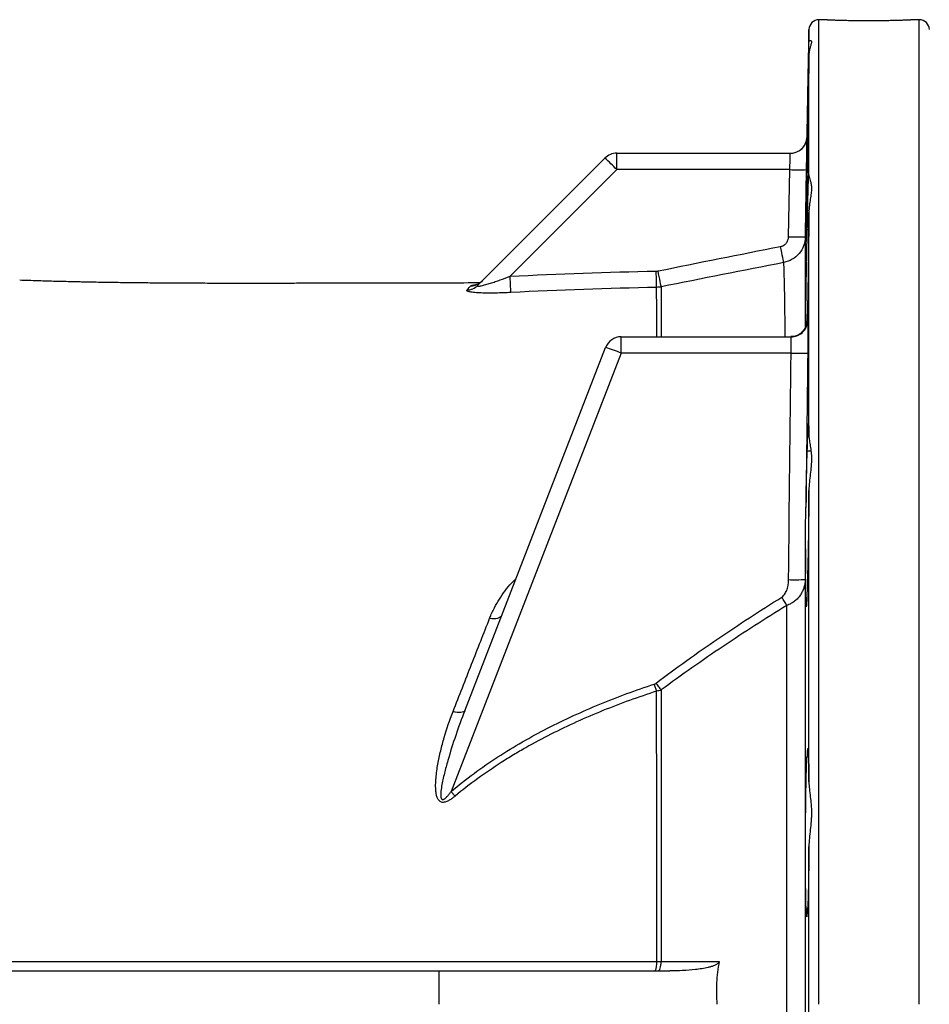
# Model space of a CAD drawing. Header units: millimetres. Extents: x 2817 to 14582, y 2229 to 15574.
# Tile 12 of 23: x 8399 to 9762, y 3979 to 5454. Entities that reach past the tile are written whole.
import ezdxf

# ---------------------------------------------------------------- set-up
doc = ezdxf.new("R2010")
doc.units = ezdxf.units.MM
doc.header["$LTSCALE"] = 5

msp = doc.modelspace()

# ---------------------------------------------------------------- linework, layer by layer
at = {"color": 7, "linetype": 'Continuous', "lineweight": 25}
for p, q in [((9609.6, 5453.5), (9596.9, 5453.5)), ((9747.4, 5453.5), (9734.4, 5453.5)), ((9581.9, 5438.8), (9579.1, 5278.1)), ((9581.9, 5219.4), (9581.9, 5400.3)), ((9293.8, 5229), (9293.8, 5253.5)), ((9293.8, 5253.5), (9554.1, 5253.5)), ((9085.5, 5055.7), (9276.1, 5246.2)), ((9293.8, 5229), (9133.9, 5069.1)), ((9553.2, 5229), (9293.8, 5229)), ((9551.5, 5128.3), (9553.2, 5229)), ((9581.9, 4830.3), (9581.9, 5164.7)), ((9579.5, 5139.4), (9581.6, 5139.4)), ((9579.5, 5010.7), (9579.3, 4999)), ((9300.5, 4954), (9300.5, 4978.5)), ((9300.5, 4978.5), (9555.2, 4978.5)), ((9065.9, 4418.4), (9277.2, 4962.6)), ((9300.5, 4954), (9045.5, 4297.3)), ((9555.1, 4954), (9300.5, 4954)), ((9579.5, 4807.5), (9584.8, 4807.5)), ((9581.9, 4311.6), (9581.9, 4748.4)), ((9579.5, 4349.4), (9581.3, 4349.4)), ((9581.9, 3742.1), (9581.9, 4215)), ((7017.8, 4028.5), (9027.2, 4028.5)), ((9027.2, 4028.5), (9027, 3978.5)), ((9027.2, 4028.5), (9373.3, 4028.5))]:
    msp.add_line(p, q, dxfattribs=at)
at = {"color": 8, "linetype": 'Continuous', "lineweight": 25}
for p, q in [((9596.9, 3978.5), (9596.9, 5453.5)), ((9747.4, 3978.5), (9747.4, 5453.5)), ((9581.9, 5419.5), (9581.9, 5438.8))]:
    msp.add_line(p, q, dxfattribs=at)
at = {"color": 8, "linetype": 'Continuous', "lineweight": 25, "flags": 128}
msp.add_lwpolyline([(9577.2, 5269.1), (9578.5, 5273.3), (9579.1, 5278.1)], dxfattribs=at)
at = {"color": 7, "linetype": 'Continuous', "lineweight": 25, "flags": 128}
for points in [[(9578.2, 5229), (9577.4, 5179), (9576.5, 5128.3)], [(9544.2, 5089.8), (9544, 5090.5), (9543.7, 5092.1), (9543.2, 5094.4), (9542.6, 5097.4), (9541.9, 5100.9), (9541.1, 5105), (9540.3, 5109.3), (9539.4, 5113.8)], [(9353.6, 5052.5), (9353.6, 5053.4), (9353.5, 5055.1), (9353.5, 5057.5), (9353.4, 5060.5), (9353.3, 5064.1), (9353.2, 5068.2), (9353.1, 5072.5), (9353, 5077)], [(9360.6, 5053.3), (9360.4, 5054.2), (9360, 5055.8), (9359.5, 5058.1), (9358.9, 5061.1), (9358.2, 5064.6), (9357.4, 5068.6), (9356.5, 5072.8), (9355.7, 5077.2)], [(9135.2, 5044.9), (9135.1, 5045.9), (9135, 5047.7), (9134.9, 5050.1), (9134.7, 5053.1), (9134.5, 5056.6), (9134.3, 5060.6), (9134.1, 5064.7), (9133.9, 5069.1)], [(9548.9, 4576.1), (9548, 4577.4), (9547.1, 4578.9), (9546.2, 4580.4), (9545.2, 4581.9), (9544.2, 4583.5), (9543.2, 4585.1), (9542.1, 4586.8), (9541.1, 4588.4)], [(9121.3, 4561.1), (9120.5, 4559.6), (9119.1, 4558.3), (9117.3, 4557.3), (9115.1, 4556.5), (9112.5, 4556), (9109.6, 4555.9), (9106.5, 4556), (9103.1, 4556.4)], [(9353.6, 4447.6), (9353.2, 4448.8), (9352.8, 4450.1), (9352.4, 4451.4), (9351.9, 4452.7), (9351.5, 4454.1), (9351, 4455.4), (9350.6, 4456.8), (9350.1, 4458.2)], [(9360.5, 4449.4), (9359.6, 4450.5), (9358.7, 4451.8), (9357.7, 4453), (9356.7, 4454.3), (9355.8, 4455.6), (9354.8, 4456.9), (9353.7, 4458.2), (9352.7, 4459.6)], [(9065.9, 4418.4), (9065.2, 4417.4), (9064, 4416.6), (9062.3, 4416), (9060.2, 4415.7), (9057.7, 4415.6), (9054.8, 4415.8), (9051.7, 4416.3), (9048.4, 4417)], [(9051.4, 4290.4), (9050.7, 4291.2), (9050, 4292), (9049.3, 4292.9), (9048.5, 4293.8), (9047.8, 4294.7), (9047.1, 4295.5), (9046.3, 4296.4), (9045.5, 4297.3)], [(9355.7, 4028.5), (9356.6, 4028.8), (9357.5, 4029.6), (9358.3, 4030.9), (9359, 4032.6), (9359.6, 4034.8), (9360, 4037.2), (9360.3, 4039.9), (9360.4, 4042.7)], [(9360.4, 4042.7), (9388.9, 4042.7), (9447.4, 4042.7)]]:
    msp.add_lwpolyline(points, dxfattribs=at)
at = {"color": 7, "linetype": 'Continuous', "lineweight": 25}
for centre, radius, start, end in [((9596.9, 5438.5), 15, 90, 179), ((9747.4, 5438.5), 15, 1, 90), ((9554.1, 5278.5), 25, 270, 359.027), ((9554.1, 5278.5), 25, 270, 337.8579), ((9293.8, 5228.5), 25, 90, 135), ((8937.1, 4881), 498.3, 44.2961, 47.1357), ((9565.7, 5588), 359.3, 268.0083, 271.9953), ((9564, 5487.5), 359.4, 268.0093, 271.9952), ((9074.6, 5079.6), 24.7, 271.3881, 314.9664), ((9068.4, 5072.8), 24.3, 271.6349, 314.9155), ((9554.6, 5003.5), 25, 270.0017, 359.2319), ((9300.5, 4953.5), 25, 90, 158.7773), ((9555.2, 5003.5), 25, 270.0003, 310.7843), ((9156.8, 4600.9), 381.3, 67.8481, 71.5825), ((9565.8, 5322.5), 368.7, 268.3409, 272.2264), ((9561, 4985.3), 370.7, 268.5136, 272.3782), ((9328.3, 4039.3), 25.6, 335.0698, 7.3894)]:
    msp.add_arc(centre, radius, start, end, dxfattribs=at)
at = {"color": 8, "linetype": 'Continuous', "lineweight": 25}
msp.add_arc((9555.2, 5003.5), 25, 310.7844, 359.2493, dxfattribs=at)
at = {"color": 7, "linetype": 'Continuous', "lineweight": 25}
for points, knots in [([(9609.6, 5453.5), (9609.8, 5453.5), (9610.1, 5453.5), (9612.8, 5453.4), (9617.2, 5453.2), (9623, 5453), (9630.3, 5452.8), (9638.7, 5452.6), (9648.2, 5452.4), (9658.2, 5452.3), (9668.7, 5452.2), (9679.3, 5452.2), (9689.7, 5452.3), (9699.5, 5452.5), (9708.6, 5452.7), (9716.6, 5452.9), (9723.5, 5453.1), (9728.8, 5453.3), (9732.5, 5453.4), (9734.5, 5453.5), (9734.4, 5453.5), (9734.4, 5453.5)], [0, 0, 0, 0, 0.052895, 0.107324, 0.160218, 0.214645, 0.267569, 0.322027, 0.374969, 0.429449, 0.482358, 0.536805, 0.589682, 0.644092, 0.696987, 0.751414, 0.80435, 0.858821, 0.911757, 0.96623, 1, 1, 1, 1]), ([(9579.5, 5294.5), (9579.6, 5301.6), (9579.7, 5308.6), (9579.9, 5319.1), (9580, 5322.6), (9580.1, 5329.6), (9580.2, 5333), (9580.3, 5343.2), (9580.5, 5349.7), (9580.6, 5359.2), (9580.7, 5362.3), (9580.8, 5368.4), (9580.8, 5371.3), (9581, 5379.8), (9581.1, 5385), (9581.3, 5392.3), (9581.3, 5394.6), (9581.4, 5399), (9581.4, 5401.1), (9581.6, 5406.9), (9581.6, 5410.2), (9581.7, 5414.3), (9581.8, 5415.6), (9581.8, 5417.8), (9581.8, 5418.7), (9581.9, 5419.5)], [0, 0, 0, 0, 0.125, 0.125, 0.1875, 0.1875, 0.25, 0.25, 0.375, 0.375, 0.4375, 0.4375, 0.5, 0.5, 0.625, 0.625, 0.6875, 0.6875, 0.75, 0.75, 0.875, 0.875, 0.9375, 0.9375, 1, 1, 1, 1]), ([(9581.9, 5419.5), (9581.9, 5420.5), (9582.2, 5421.2), (9582.9, 5422.2), (9583.4, 5422.5), (9584.4, 5422.6), (9584.8, 5422.5), (9585.5, 5421.7), (9585.7, 5421.1), (9585.7, 5419.9), (9585.6, 5419.4), (9585.5, 5418.4), (9585.3, 5417.8), (9584.8, 5415.9), (9584.4, 5414.4), (9583.4, 5411.1), (9582.9, 5409.3), (9582.2, 5405.1), (9581.9, 5402.8), (9581.9, 5400.3)], [0, 0, 0, 0, 0.125, 0.125, 0.25, 0.25, 0.375, 0.375, 0.5, 0.5, 0.5625, 0.5625, 0.625, 0.625, 0.75, 0.75, 0.875, 0.875, 1, 1, 1, 1]), ([(9581.9, 5400.3), (9581.8, 5398.3), (9581.8, 5396.1), (9581.8, 5391.5), (9581.7, 5389), (9581.6, 5381.5), (9581.6, 5376.1), (9581.4, 5367.3), (9581.4, 5364.3), (9581.3, 5358.1), (9581.3, 5354.9), (9581.1, 5345.3), (9581, 5338.7), (9580.8, 5328.3), (9580.8, 5324.9), (9580.7, 5317.9), (9580.6, 5314.4), (9580.5, 5303.9), (9580.3, 5296.8), (9580.1, 5282.7), (9580, 5275.8), (9579.7, 5262.3), (9579.6, 5255.7), (9579.5, 5249.3)], [0, 0, 0, 0, 0.0625, 0.0625, 0.125, 0.125, 0.25, 0.25, 0.3125, 0.3125, 0.375, 0.375, 0.5, 0.5, 0.5625, 0.5625, 0.625, 0.625, 0.75, 0.75, 0.875, 0.875, 1, 1, 1, 1]), ([(9579.5, 5249.3), (9579.3, 5240.2), (9579.2, 5231.1), (9578.9, 5217.5), (9578.9, 5212.9), (9578.7, 5204.1), (9578.6, 5199.8), (9578.5, 5191.3), (9578.4, 5187.2), (9578.3, 5181.2), (9578.2, 5179.2), (9578.1, 5175.3), (9578.1, 5173.4), (9577.9, 5164), (9577.8, 5157.3), (9577.6, 5149.7), (9577.6, 5148.2), (9577.5, 5145.3), (9577.5, 5144), (9577.4, 5140.1), (9577.3, 5137.7), (9577.2, 5133.4), (9577.2, 5131.4), (9577.1, 5128.9), (9577.1, 5128.1), (9577, 5126.6), (9577, 5126), (9576.9, 5123), (9576.8, 5121.7), (9576.8, 5121.3), (9576.8, 5121.3), (9576.8, 5121.4), (9576.8, 5121.5), (9576.8, 5122.1), (9576.7, 5122.7), (9576.7, 5124.5), (9576.8, 5125.6), (9576.8, 5127.8), (9576.8, 5128.5), (9576.8, 5130.2), (9576.8, 5131.1), (9576.8, 5135.8), (9576.9, 5140.5), (9577, 5147.5), (9577, 5149), (9577.1, 5152), (9577.1, 5153.5), (9577.2, 5158.3), (9577.2, 5161.7), (9577.3, 5168.8), (9577.4, 5172.5), (9577.5, 5180.2), (9577.6, 5184.3), (9577.8, 5196.6), (9577.9, 5205.2), (9578.2, 5223.2), (9578.4, 5232.3), (9578.6, 5246), (9578.7, 5250.6), (9578.9, 5259.8), (9578.9, 5264.3), (9579.2, 5277.7), (9579.3, 5286.3), (9579.5, 5294.5)], [0, 0, 0, 0, 0.0625, 0.0625, 0.09375, 0.09375, 0.125, 0.125, 0.15625, 0.15625, 0.171875, 0.171875, 0.1875, 0.1875, 0.25, 0.25, 0.265625, 0.265625, 0.28125, 0.28125, 0.3125, 0.3125, 0.34375, 0.34375, 0.359375, 0.359375, 0.375, 0.375, 0.4375, 0.4375, 0.453125, 0.453125, 0.46875, 0.46875, 0.5, 0.5, 0.53125, 0.53125, 0.546875, 0.546875, 0.5625, 0.5625, 0.625, 0.625, 0.640625, 0.640625, 0.65625, 0.65625, 0.6875, 0.6875, 0.71875, 0.71875, 0.75, 0.75, 0.8125, 0.8125, 0.875, 0.875, 0.90625, 0.90625, 0.9375, 0.9375, 1, 1, 1, 1]), ([(9579.1, 5278.1), (9579.1, 5278.1), (9579.1, 5277.8), (9579, 5276.9), (9579, 5276.5), (9579, 5275.5), (9579, 5275), (9579, 5273.1), (9579, 5271.6), (9578.9, 5268.1), (9578.9, 5266), (9578.8, 5261.5), (9578.7, 5259), (9578.7, 5255), (9578.7, 5253.6), (9578.6, 5250.8), (9578.6, 5249.3), (9578.5, 5244.9), (9578.5, 5241.8), (9578.3, 5235.5), (9578.3, 5232.2), (9578.2, 5229)], [0, 0, 0, 0, 0.125, 0.125, 0.1875, 0.1875, 0.25, 0.25, 0.375, 0.375, 0.5, 0.5, 0.625, 0.625, 0.6875, 0.6875, 0.75, 0.75, 0.875, 0.875, 1, 1, 1, 1]), ([(9553.2, 5229), (9553.3, 5230.6), (9553.4, 5232.2), (9553.5, 5235.4), (9553.5, 5236.9), (9553.6, 5239.9), (9553.7, 5241.3), (9553.8, 5244), (9553.8, 5245.2), (9553.9, 5247.5), (9553.9, 5248.5), (9554, 5250.3), (9554, 5251.1), (9554, 5252), (9554, 5252.3), (9554, 5252.7), (9554, 5252.9), (9554.1, 5253.4), (9554.1, 5253.5), (9554.1, 5253.5)], [0, 0, 0, 0, 0.125, 0.125, 0.25, 0.25, 0.375, 0.375, 0.5, 0.5, 0.625, 0.625, 0.75, 0.75, 0.8125, 0.8125, 0.875, 0.875, 1, 1, 1, 1]), ([(9579.5, 5139.4), (9579.6, 5146.2), (9579.7, 5152.6), (9579.9, 5161.8), (9580, 5164.8), (9580.1, 5170.7), (9580.2, 5173.6), (9580.3, 5181.9), (9580.5, 5186.9), (9580.6, 5193.8), (9580.7, 5196), (9580.8, 5200.2), (9580.8, 5202.2), (9581, 5207.6), (9581.1, 5210.7), (9581.3, 5214.4), (9581.3, 5215.5), (9581.4, 5217.5), (9581.4, 5218.3), (9581.6, 5220.2), (9581.6, 5220.9), (9581.7, 5221.1), (9581.8, 5220.9), (9581.8, 5220.4), (9581.8, 5219.9), (9581.9, 5219.4)], [0, 0, 0, 0, 0.125, 0.125, 0.1875, 0.1875, 0.25, 0.25, 0.375, 0.375, 0.4375, 0.4375, 0.5, 0.5, 0.625, 0.625, 0.6875, 0.6875, 0.75, 0.75, 0.875, 0.875, 0.9375, 0.9375, 1, 1, 1, 1]), ([(9581.9, 5219.4), (9581.9, 5218.7), (9582.2, 5217.7), (9582.9, 5215.5), (9583.4, 5214.1), (9584.4, 5211), (9584.8, 5209.2), (9585.5, 5205.3), (9585.7, 5203.2), (9585.7, 5199.7), (9585.6, 5198.4), (9585.5, 5195.9), (9585.3, 5194.6), (9584.8, 5190.5), (9584.4, 5187.6), (9583.4, 5181.6), (9582.9, 5178.4), (9582.2, 5171.8), (9581.9, 5168.3), (9581.9, 5164.7)], [0, 0, 0, 0, 0.125, 0.125, 0.25, 0.25, 0.375, 0.375, 0.5, 0.5, 0.5625, 0.5625, 0.625, 0.625, 0.75, 0.75, 0.875, 0.875, 1, 1, 1, 1]), ([(9581.9, 5164.7), (9581.8, 5161.7), (9581.8, 5158.6), (9581.8, 5152.3), (9581.7, 5149), (9581.6, 5139.2), (9581.6, 5132.5), (9581.4, 5122.2), (9581.4, 5118.7), (9581.3, 5111.6), (9581.3, 5108.1), (9581.1, 5097.5), (9581, 5090.5), (9580.8, 5080), (9580.8, 5076.5), (9580.7, 5069.6), (9580.6, 5066.2), (9580.5, 5056.2), (9580.3, 5049.8), (9580.2, 5040.5), (9580.1, 5037.4), (9580, 5031.5), (9579.9, 5028.7), (9579.7, 5020.5), (9579.6, 5015.4), (9579.5, 5010.7)], [0, 0, 0, 0, 0.0625, 0.0625, 0.125, 0.125, 0.25, 0.25, 0.3125, 0.3125, 0.375, 0.375, 0.5, 0.5, 0.5625, 0.5625, 0.625, 0.625, 0.75, 0.75, 0.8125, 0.8125, 0.875, 0.875, 1, 1, 1, 1]), ([(9577, 4992.7), (9577, 4993.9), (9577.1, 5000.8), (9577.3, 5015.1), (9577.5, 5034.8), (9577.8, 5055.2), (9578.2, 5075.2), (9578.5, 5094.7), (9578.9, 5111.9), (9579.2, 5127.1), (9579.4, 5135.3), (9579.5, 5139.4)], [0, 0, 0, 0, 0.026907, 0.15068, 0.278042, 0.401834, 0.529216, 0.653028, 0.780431, 0.889019, 1, 1, 1, 1]), ([(9539.4, 5113.8), (9541.1, 5114.1), (9542.6, 5114.7), (9545.6, 5116.5), (9546.9, 5117.6), (9549.1, 5120.2), (9549.9, 5121.7), (9551.1, 5124.9), (9551.5, 5126.6), (9551.5, 5128.3)], [0, 0, 0, 0, 0.25, 0.25, 0.5, 0.5, 0.75, 0.75, 1, 1, 1, 1]), ([(9576.5, 5128.3), (9576.4, 5123.7), (9575.6, 5119.3), (9572.4, 5110.7), (9570.1, 5106.8), (9564.2, 5099.8), (9560.8, 5096.9), (9552.9, 5092.3), (9548.7, 5090.7), (9544.2, 5089.8)], [0, 0, 0, 0, 0.25, 0.25, 0.5, 0.5, 0.75, 0.75, 1, 1, 1, 1]), ([(9576.5, 5128.3), (9576.5, 5125.5), (9576.5, 5120), (9576.5, 5104.6), (9576.5, 5086.4), (9576.5, 5066.9), (9576.5, 5043.6), (9576.5, 5018.7), (9576.4, 4999.9), (9576.4, 4991.4)], [0, 0, 0, 0, 0.1804715, 0.3620063, 0.4929461, 0.6239869, 0.754926, 0.889696, 1, 1, 1, 1]), ([(9088.2, 5059.1), (9086.7, 5059.1), (9068.1, 5059.1), (9034.6, 5059), (8989.6, 5059), (8953.3, 5058.9), (8924.6, 5058.8), (8902.8, 5058.8), (8884.6, 5058.7), (8870.1, 5058.7), (8859.1, 5058.7), (8851.1, 5058.7), (8844.1, 5058.6), (8835.6, 5058.6), (8823.9, 5058.6), (8809.3, 5058.6), (8792.5, 5058.5), (8773.3, 5058.5), (8752.6, 5058.5), (8731.6, 5058.5), (8712.4, 5058.5), (8695.4, 5058.5), (8679.7, 5058.6), (8664.8, 5058.6), (8649.3, 5058.7), (8633.5, 5058.8), (8617.8, 5058.9), (8603.4, 5059), (8591.4, 5059.1), (8580, 5059.2), (8567.4, 5059.3), (8553.4, 5059.5), (8540.1, 5059.7), (8528.1, 5059.9), (8516.1, 5060.1), (8504.5, 5060.3), (8493.9, 5060.5), (8485.8, 5060.7), (8479.3, 5060.8), (8473.8, 5061), (8468.1, 5061.1), (8460.8, 5061.3), (8451.4, 5061.5), (8439.8, 5061.8), (8426.2, 5062.3), (8412.3, 5062.7), (8403, 5063), (8398.8, 5063.2)], [0, 0, 0, 0, 0.0055912, 0.0700682, 0.1270779, 0.1764825, 0.2087732, 0.236586, 0.2598833, 0.278635, 0.2928188, 0.3024215, 0.3096531, 0.3210427, 0.3370184, 0.3571477, 0.3801619, 0.4059501, 0.4367128, 0.4661796, 0.4940548, 0.5183754, 0.5388965, 0.5620496, 0.5836825, 0.6073491, 0.6325906, 0.6550342, 0.6726573, 0.6880059, 0.7083377, 0.7317718, 0.7539763, 0.7722968, 0.7903905, 0.8133091, 0.8287602, 0.8422253, 0.8532886, 0.8619758, 0.8717744, 0.8844743, 0.9012825, 0.9221497, 0.9470159, 0.975813, 1, 1, 1, 1]), ([(9092, 5062.2), (9091.2, 5061.4), (9089.6, 5059.8), (9086.8, 5058.1), (9084.4, 5057), (9082.8, 5056.4), (9082.2, 5056.3), (9082.3, 5056.3), (9082.3, 5056.3)], [0, 0, 0, 0, 0.1927332, 0.4152873, 0.604952, 0.7740692, 0.9327203, 1, 1, 1, 1]), ([(9085.5, 5055.7), (9085.2, 5055.3), (9085, 5055), (9085.1, 5054.6), (9085.5, 5054.4), (9086.5, 5054.3), (9087.2, 5054.4), (9088.9, 5054.6), (9089.8, 5054.8), (9091.8, 5055.2), (9092.9, 5055.4), (9095.1, 5056), (9096.2, 5056.3), (9099.7, 5057.3), (9102, 5058), (9106.9, 5059.5), (9109.3, 5060.3), (9114.2, 5061.9), (9116.6, 5062.8), (9124, 5065.4), (9129, 5067.2), (9133.9, 5069.1)], [0, 0, 0, 0, 0.0625, 0.0625, 0.125, 0.125, 0.1875, 0.1875, 0.25, 0.25, 0.3125, 0.3125, 0.375, 0.375, 0.5, 0.5, 0.625, 0.625, 0.75, 0.75, 1, 1, 1, 1]), ([(9135.2, 5044.9), (9131.3, 5044.7), (9127.4, 5044.5), (9119.7, 5044.2), (9115.9, 5044.1), (9108.4, 5044), (9104.7, 5044), (9099.3, 5044), (9097.5, 5044), (9094, 5044.1), (9092.3, 5044.1), (9087.3, 5044.3), (9084.2, 5044.5), (9078.4, 5045), (9075.9, 5045.3), (9071.9, 5046.1), (9070.4, 5046.5), (9068.7, 5047.5), (9068.6, 5048), (9069.1, 5048.6)], [0, 0, 0, 0, 0.125, 0.125, 0.25, 0.25, 0.375, 0.375, 0.4375, 0.4375, 0.5, 0.5, 0.625, 0.625, 0.75, 0.75, 0.875, 0.875, 1, 1, 1, 1]), ([(9579.4, 4999.7), (9579.4, 5000), (9579.4, 5000.7), (9579.4, 5001), (9579.4, 5000.8), (9579.3, 4999.9), (9579, 4998), (9578.2, 4995), (9576.3, 4990.9), (9573.9, 4987.2), (9571.6, 4985.4), (9570.9, 4984.7)], [0, 0, 0, 0, 0.075296, 0.21685, 0.316117, 0.390001, 0.448895, 0.567068, 0.709023, 0.901008, 1, 1, 1, 1]), ([(9580.2, 5003.2), (9580.2, 5003.2), (9580.2, 5002.9), (9580.3, 5002), (9580.3, 5001.6), (9580.3, 5000.6), (9580.3, 5000.1), (9580.4, 4998.3), (9580.4, 4996.8), (9580.4, 4993.2), (9580.4, 4991.1), (9580.4, 4986.6), (9580.4, 4984.2), (9580.4, 4980.2), (9580.4, 4978.8), (9580.3, 4975.9), (9580.3, 4974.5), (9580.3, 4970), (9580.3, 4967), (9580.2, 4960.6), (9580.2, 4957.4), (9580.1, 4954.1)], [0, 0, 0, 0, 0.125, 0.125, 0.1875, 0.1875, 0.25, 0.25, 0.375, 0.375, 0.5, 0.5, 0.625, 0.625, 0.6875, 0.6875, 0.75, 0.75, 0.875, 0.875, 1, 1, 1, 1]), ([(9570.9, 4984.7), (9570.3, 4984.2), (9568.4, 4982.4), (9564.2, 4980.3), (9559.3, 4978.7), (9556, 4978.7), (9554.6, 4978.7)], [0, 0, 0, 0, 0.128462, 0.442806, 0.772236, 1, 1, 1, 1]), ([(9555.1, 4954), (9555.2, 4955.6), (9555.2, 4957.2), (9555.3, 4960.4), (9555.3, 4961.9), (9555.4, 4964.9), (9555.4, 4966.3), (9555.4, 4969), (9555.4, 4970.2), (9555.4, 4972.5), (9555.4, 4973.5), (9555.4, 4975.3), (9555.4, 4976.1), (9555.3, 4977), (9555.3, 4977.3), (9555.3, 4977.7), (9555.3, 4977.9), (9555.3, 4978.4), (9555.2, 4978.5), (9555.2, 4978.5)], [0, 0, 0, 0, 0.125, 0.125, 0.25, 0.25, 0.375, 0.375, 0.5, 0.5, 0.625, 0.625, 0.75, 0.75, 0.8125, 0.8125, 0.875, 0.875, 1, 1, 1, 1]), ([(9579.5, 4807.5), (9579.6, 4812.9), (9579.7, 4817.8), (9579.9, 4824.4), (9580, 4826.4), (9580.1, 4830.3), (9580.2, 4832.2), (9580.3, 4837.3), (9580.5, 4840.1), (9580.6, 4843.4), (9580.7, 4844.4), (9580.8, 4846.1), (9580.8, 4846.7), (9581, 4848.3), (9581.1, 4848.7), (9581.3, 4848.4), (9581.3, 4848.1), (9581.4, 4847.3), (9581.4, 4846.7), (9581.6, 4844.6), (9581.6, 4842.5), (9581.7, 4838.6), (9581.8, 4837.1), (9581.8, 4833.9), (9581.8, 4832.2), (9581.9, 4830.3)], [0, 0, 0, 0, 0.125, 0.125, 0.1875, 0.1875, 0.25, 0.25, 0.375, 0.375, 0.4375, 0.4375, 0.5, 0.5, 0.625, 0.625, 0.6875, 0.6875, 0.75, 0.75, 0.875, 0.875, 0.9375, 0.9375, 1, 1, 1, 1]), ([(9581.9, 4830.3), (9581.9, 4828), (9582.2, 4825.6), (9582.9, 4820.4), (9583.4, 4817.6), (9584.4, 4811.8), (9584.8, 4808.6), (9585.5, 4802.2), (9585.7, 4798.8), (9585.7, 4793.5), (9585.6, 4791.7), (9585.5, 4788.1), (9585.3, 4786.2), (9584.8, 4780.6), (9584.4, 4776.7), (9583.4, 4768.9), (9582.9, 4764.9), (9582.2, 4756.8), (9581.9, 4752.6), (9581.9, 4748.4)], [0, 0, 0, 0, 0.125, 0.125, 0.25, 0.25, 0.375, 0.375, 0.5, 0.5, 0.5625, 0.5625, 0.625, 0.625, 0.75, 0.75, 0.875, 0.875, 1, 1, 1, 1]), ([(9577.5, 4723), (9577.5, 4725.4), (9577.6, 4727.9), (9577.6, 4732.6), (9577.7, 4735), (9577.8, 4742), (9577.9, 4746.5), (9578, 4755.2), (9578.1, 4759.5), (9578.3, 4767.7), (9578.4, 4771.6), (9578.5, 4778.9), (9578.6, 4782.3), (9578.7, 4787.1), (9578.8, 4788.7), (9578.9, 4791.7), (9578.9, 4793.1), (9579.1, 4800), (9579.3, 4804.3), (9579.5, 4807.5)], [0, 0, 0, 0, 0.0625, 0.0625, 0.125, 0.125, 0.25, 0.25, 0.375, 0.375, 0.5, 0.5, 0.625, 0.625, 0.6875, 0.6875, 0.75, 0.75, 1, 1, 1, 1]), ([(9581.9, 4748.4), (9581.8, 4744.9), (9581.8, 4741.4), (9581.8, 4734.4), (9581.7, 4730.8), (9581.6, 4720.2), (9581.6, 4713.2), (9581.4, 4702.9), (9581.4, 4699.4), (9581.3, 4692.6), (9581.3, 4689.2), (9581.1, 4679.3), (9581, 4673), (9580.8, 4663.9), (9580.8, 4661), (9580.7, 4655.2), (9580.6, 4652.5), (9580.5, 4644.5), (9580.3, 4639.6), (9580.2, 4633), (9580.1, 4630.8), (9580, 4626.9), (9579.9, 4625.1), (9579.7, 4620), (9579.6, 4617.1), (9579.5, 4614.9)], [0, 0, 0, 0, 0.0625, 0.0625, 0.125, 0.125, 0.25, 0.25, 0.3125, 0.3125, 0.375, 0.375, 0.5, 0.5, 0.5625, 0.5625, 0.625, 0.625, 0.75, 0.75, 0.8125, 0.8125, 0.875, 0.875, 1, 1, 1, 1]), ([(9576.9, 4660.7), (9576.9, 4665.7), (9576.8, 4670.9), (9576.7, 4681.2), (9576.7, 4686.4), (9576.8, 4696.9), (9576.9, 4702.2), (9577.2, 4712.7), (9577.4, 4717.9), (9577.5, 4723)], [0, 0, 0, 0, 0.25, 0.25, 0.5, 0.5, 0.75, 0.75, 1, 1, 1, 1]), ([(9579.5, 4614.9), (9579.3, 4606.7), (9579.1, 4599.7), (9578.8, 4590.8), (9578.7, 4588.1), (9578.6, 4583.5), (9578.5, 4581.5), (9578.3, 4578.1), (9578.2, 4576.8), (9578, 4574.9), (9577.9, 4574.2), (9577.8, 4573.7), (9577.7, 4573.8), (9577.6, 4574.5), (9577.5, 4574.8), (9577.4, 4575.6), (9577.4, 4576.1), (9577.2, 4579), (9577.1, 4582.7), (9577, 4589), (9577, 4590.4), (9576.9, 4593.2), (9576.9, 4594.7), (9576.9, 4599.3), (9576.8, 4602.7), (9576.8, 4608.2), (9576.8, 4610.1), (9576.8, 4614.1), (9576.8, 4616.1), (9576.7, 4622.4), (9576.7, 4626.7), (9576.8, 4635.8), (9576.8, 4640.6), (9576.8, 4648), (9576.8, 4650.5), (9576.8, 4655.6), (9576.8, 4658.1), (9576.9, 4660.7)], [0, 0, 0, 0, 0.125, 0.125, 0.1875, 0.1875, 0.25, 0.25, 0.3125, 0.3125, 0.375, 0.375, 0.4375, 0.4375, 0.46875, 0.46875, 0.5, 0.5, 0.625, 0.625, 0.65625, 0.65625, 0.6875, 0.6875, 0.75, 0.75, 0.78125, 0.78125, 0.8125, 0.8125, 0.875, 0.875, 0.9375, 0.9375, 0.96875, 0.96875, 1, 1, 1, 1]), ([(9541.1, 4588.4), (9542.1, 4589.1), (9543.1, 4589.9), (9544.7, 4591.7), (9545.4, 4592.7), (9547.4, 4595.8), (9548.4, 4598.1), (9549.9, 4602.7), (9550.5, 4605.1), (9551.2, 4609.9), (9551.4, 4612.3), (9551.4, 4614.8)], [0, 0, 0, 0, 0.125, 0.125, 0.25, 0.25, 0.5, 0.5, 0.75, 0.75, 1, 1, 1, 1]), ([(9576.4, 4615), (9576.4, 4612.9), (9576.2, 4610.9), (9575.6, 4606.9), (9575.1, 4604.8), (9573.9, 4600.9), (9573.1, 4599), (9571.3, 4595.3), (9570.3, 4593.4), (9568, 4590), (9566.7, 4588.3), (9564.5, 4586), (9563.7, 4585.2), (9562.2, 4583.8), (9561.3, 4583.1), (9558.8, 4581), (9556.9, 4579.8), (9553.1, 4577.7), (9551, 4576.8), (9548.9, 4576.1)], [0, 0, 0, 0, 0.125, 0.125, 0.25, 0.25, 0.375, 0.375, 0.5, 0.5, 0.625, 0.625, 0.6875, 0.6875, 0.75, 0.75, 0.875, 0.875, 1, 1, 1, 1]), ([(9576.4, 4615), (9576.4, 4591.6), (9576.4, 4567.7), (9576.4, 4519), (9576.4, 4494.1), (9576.4, 4443.4), (9576.4, 4417.5), (9576.4, 4384.6), (9576.4, 4378), (9576.4, 4364.6), (9576.4, 4358), (9576.4, 4337.8), (9576.4, 4324.4), (9576.4, 4256.8), (9576.4, 4202.1), (9576.4, 4119.1), (9576.4, 4091.2), (9576.4, 4035.1), (9576.4, 4006.9), (9576.4, 3950.1), (9576.4, 3921.9), (9576.4, 3865.8), (9576.4, 3837.9), (9576.4, 3754.9), (9576.4, 3700.2), (9576.4, 3632.7), (9576.4, 3619.2), (9576.4, 3599.1), (9576.4, 3592.4), (9576.4, 3579.1), (9576.4, 3572.5), (9576.4, 3539.5), (9576.4, 3513.7), (9576.4, 3437.6), (9576.4, 3388.8), (9576.4, 3342.1)], [0, 0, 0, 0, 0.0625, 0.0625, 0.125, 0.125, 0.1875, 0.1875, 0.203125, 0.203125, 0.21875, 0.21875, 0.25, 0.25, 0.375, 0.375, 0.4375, 0.4375, 0.5, 0.5, 0.5625, 0.5625, 0.625, 0.625, 0.75, 0.75, 0.78125, 0.78125, 0.796875, 0.796875, 0.8125, 0.8125, 0.875, 0.875, 1, 1, 1, 1]), ([(9352.7, 4459.6), (9383, 4482.6), (9414, 4504.7), (9476.9, 4547.5), (9508.9, 4568.2), (9541.1, 4588.4)], [0, 0, 0, 0, 0.5, 0.5, 1, 1, 1, 1]), ([(9548.9, 4576.1), (9516.7, 4556.2), (9484.8, 4535.8), (9421.9, 4493.7), (9390.8, 4472), (9360.5, 4449.4)], [0, 0, 0, 0, 0.5, 0.5, 1, 1, 1, 1]), ([(9548.9, 3381), (9548.9, 3425.2), (9548.9, 3471.2), (9548.9, 3542.9), (9548.9, 3567.3), (9548.9, 3604.5), (9548.9, 3617.1), (9549, 3642.2), (9549, 3654.8), (9549, 3718), (9549, 3769.3), (9549, 3872.9), (9549, 3925.4), (9549, 4031.6), (9549, 4084.1), (9549, 4187.8), (9549, 4239), (9549, 4302.3), (9549, 4314.9), (9548.9, 4340), (9548.9, 4352.6), (9548.9, 4389.8), (9548.9, 4414.1), (9548.9, 4485.8), (9548.9, 4531.9), (9548.9, 4576.1)], [0, 0, 0, 0, 0.125, 0.125, 0.1875, 0.1875, 0.21875, 0.21875, 0.25, 0.25, 0.375, 0.375, 0.5, 0.5, 0.625, 0.625, 0.75, 0.75, 0.78125, 0.78125, 0.8125, 0.8125, 0.875, 0.875, 1, 1, 1, 1]), ([(9048.4, 4417), (9053.1, 4429.1), (9057.8, 4441), (9067.1, 4464.6), (9071.7, 4476.4), (9085.4, 4511.3), (9094.4, 4534.1), (9103.1, 4556.4)], [0, 0, 0, 0, 0.25, 0.25, 0.5, 0.5, 1, 1, 1, 1]), ([(9045.5, 4297.3), (9068, 4316.3), (9091.4, 4333.4), (9139.8, 4364.7), (9164.7, 4379), (9215.8, 4405.3), (9241.9, 4417.2), (9295.3, 4439.2), (9322.5, 4449.1), (9350.1, 4458.2)], [0, 0, 0, 0, 0.25, 0.25, 0.5, 0.5, 0.75, 0.75, 1, 1, 1, 1]), ([(9353.6, 4447.6), (9340, 4443.2), (9326.5, 4438.6), (9299.6, 4428.9), (9286.2, 4423.8), (9246.6, 4407.7), (9220.6, 4396), (9182.5, 4376.7), (9169.9, 4370), (9151.3, 4359.4), (9145.2, 4355.8), (9132.9, 4348.5), (9126.8, 4344.7), (9096.7, 4325.4), (9073.5, 4308.7), (9051.4, 4290.4)], [0, 0, 0, 0, 0.125, 0.125, 0.25, 0.25, 0.5, 0.5, 0.625, 0.625, 0.6875, 0.6875, 0.75, 0.75, 1, 1, 1, 1]), ([(9353.7, 4042.6), (9353.7, 4077.8), (9353.7, 4112.6), (9353.7, 4181.7), (9353.7, 4216), (9353.7, 4267), (9353.7, 4283.9), (9353.7, 4309.1), (9353.7, 4317.5), (9353.7, 4334.3), (9353.7, 4342.6), (9353.6, 4367.4), (9353.6, 4383.8), (9353.6, 4416), (9353.6, 4431.9), (9353.6, 4447.6)], [0, 0, 0, 0, 0.25, 0.25, 0.5, 0.5, 0.625, 0.625, 0.6875, 0.6875, 0.75, 0.75, 0.875, 0.875, 1, 1, 1, 1]), ([(9360.5, 4449.4), (9360.5, 4433.6), (9360.5, 4417.7), (9360.5, 4385.3), (9360.5, 4368.9), (9360.5, 4344), (9360.5, 4335.6), (9360.5, 4318.8), (9360.5, 4310.4), (9360.5, 4285), (9360.5, 4268), (9360.4, 4216.8), (9360.5, 4182.4), (9360.4, 4113), (9360.4, 4078), (9360.4, 4042.7)], [0, 0, 0, 0, 0.125, 0.125, 0.25, 0.25, 0.3125, 0.3125, 0.375, 0.375, 0.5, 0.5, 0.75, 0.75, 1, 1, 1, 1]), ([(9051.4, 4290.4), (9050.1, 4289.2), (9048.6, 4288.1), (9045.7, 4286), (9044.2, 4285), (9041.9, 4283.7), (9041.1, 4283.2), (9039.5, 4282.5), (9038.6, 4282.1), (9036.9, 4281.6), (9036, 4281.4), (9034.3, 4281.1), (9033.4, 4281), (9031.7, 4281.2), (9030.8, 4281.5), (9029.3, 4282.2), (9028.5, 4282.6), (9027.3, 4283.8), (9026.8, 4284.4), (9025.8, 4285.8), (9025.4, 4286.6), (9024.4, 4288.9), (9023.9, 4290.5), (9023.2, 4293.9), (9022.9, 4295.6), (9022.4, 4300.7), (9022.3, 4304.1), (9022.4, 4310.9), (9022.6, 4314.4), (9023.5, 4324.7), (9024.5, 4331.5), (9026.9, 4345.1), (9028.3, 4351.8), (9031.5, 4365.1), (9033.2, 4371.7), (9039, 4391.4), (9043.4, 4404.3), (9048.4, 4417)], [0, 0, 0, 0, 0.03125, 0.03125, 0.0625, 0.0625, 0.078125, 0.078125, 0.09375, 0.09375, 0.109375, 0.109375, 0.125, 0.125, 0.140625, 0.140625, 0.15625, 0.15625, 0.171875, 0.171875, 0.1875, 0.1875, 0.21875, 0.21875, 0.25, 0.25, 0.3125, 0.3125, 0.375, 0.375, 0.5, 0.5, 0.625, 0.625, 0.75, 0.75, 1, 1, 1, 1]), ([(9065.9, 4418.4), (9061.2, 4406.2), (9056.7, 4393.8), (9048.2, 4368.9), (9044.2, 4356.3), (9038.8, 4337.3), (9037, 4331), (9034.7, 4321.4), (9033.9, 4318.2), (9032.5, 4311.8), (9031.9, 4308.5), (9030.8, 4302.1), (9030.3, 4298.8), (9030, 4293.9), (9029.9, 4292.3), (9030, 4289.9), (9030.1, 4289.1), (9030.4, 4287.9), (9030.5, 4287.5), (9030.8, 4286.8), (9031, 4286.4), (9031.5, 4285.8), (9031.8, 4285.5), (9032.5, 4285.3), (9032.9, 4285.3), (9033.7, 4285.4), (9034.1, 4285.5), (9034.9, 4285.9), (9035.2, 4286.1), (9036.3, 4286.8), (9036.9, 4287.3), (9038.1, 4288.5), (9038.7, 4289), (9040.4, 4290.8), (9041.5, 4292.1), (9043.6, 4294.7), (9044.6, 4296), (9045.5, 4297.3)], [0, 0, 0, 0, 0.25, 0.25, 0.5, 0.5, 0.625, 0.625, 0.6875, 0.6875, 0.75, 0.75, 0.8125, 0.8125, 0.84375, 0.84375, 0.859375, 0.859375, 0.867187, 0.867187, 0.875, 0.875, 0.882812, 0.882812, 0.890625, 0.890625, 0.898437, 0.898437, 0.90625, 0.90625, 0.921875, 0.921875, 0.9375, 0.9375, 0.96875, 0.96875, 1, 1, 1, 1]), ([(9579.5, 4349.4), (9579.6, 4352.6), (9579.7, 4355.2), (9579.9, 4358.1), (9580, 4358.9), (9580.1, 4360.3), (9580.2, 4360.8), (9580.3, 4362), (9580.5, 4362.1), (9580.6, 4361.4), (9580.7, 4361), (9580.8, 4359.9), (9580.8, 4359.2), (9581, 4356.6), (9581.1, 4354.3), (9581.3, 4349.9), (9581.3, 4348.4), (9581.4, 4344.9), (9581.4, 4343), (9581.6, 4337), (9581.6, 4332.6), (9581.7, 4325.2), (9581.8, 4322.6), (9581.8, 4317.2), (9581.8, 4314.4), (9581.9, 4311.6)], [0, 0, 0, 0, 0.125, 0.125, 0.1875, 0.1875, 0.25, 0.25, 0.375, 0.375, 0.4375, 0.4375, 0.5, 0.5, 0.625, 0.625, 0.6875, 0.6875, 0.75, 0.75, 0.875, 0.875, 0.9375, 0.9375, 1, 1, 1, 1]), ([(9579.5, 4122.2), (9579.3, 4118.1), (9579.2, 4115), (9578.9, 4111.8), (9578.9, 4111.1), (9578.7, 4110), (9578.6, 4109.7), (9578.5, 4109.7), (9578.4, 4110), (9578.3, 4110.7), (9578.2, 4111.1), (9578.1, 4111.8), (9578.1, 4112.3), (9577.9, 4114.9), (9577.8, 4118), (9577.6, 4123), (9577.6, 4124.1), (9577.5, 4126.4), (9577.5, 4127.6), (9577.4, 4131.3), (9577.3, 4134), (9577.2, 4139.8), (9577.2, 4142.9), (9577.1, 4147.8), (9577.1, 4149.5), (9577, 4153), (9577, 4154.8), (9576.9, 4164), (9576.8, 4171.8), (9576.8, 4182.2), (9576.8, 4184.3), (9576.8, 4188.7), (9576.8, 4190.8), (9576.8, 4197.4), (9576.7, 4201.9), (9576.7, 4210.8), (9576.8, 4215.3), (9576.8, 4222.2), (9576.8, 4224.5), (9576.8, 4229.1), (9576.8, 4231.4), (9576.8, 4242.9), (9576.9, 4251.9), (9577, 4263), (9577, 4265.2), (9577.1, 4269.6), (9577.1, 4271.8), (9577.2, 4278.2), (9577.2, 4282.4), (9577.3, 4290.4), (9577.4, 4294.3), (9577.5, 4301.8), (9577.6, 4305.5), (9577.8, 4315.9), (9577.9, 4322), (9578.1, 4330), (9578.2, 4332.5), (9578.4, 4336.9), (9578.5, 4338.9), (9578.6, 4342.4), (9578.7, 4343.9), (9578.9, 4346.4), (9578.9, 4347.4), (9579.2, 4349.6), (9579.3, 4350.1), (9579.5, 4349.4)], [0, 0, 0, 0, 0.0625, 0.0625, 0.09375, 0.09375, 0.125, 0.125, 0.15625, 0.15625, 0.171875, 0.171875, 0.1875, 0.1875, 0.25, 0.25, 0.265625, 0.265625, 0.28125, 0.28125, 0.3125, 0.3125, 0.34375, 0.34375, 0.359375, 0.359375, 0.375, 0.375, 0.4375, 0.4375, 0.453125, 0.453125, 0.46875, 0.46875, 0.5, 0.5, 0.53125, 0.53125, 0.546875, 0.546875, 0.5625, 0.5625, 0.625, 0.625, 0.640625, 0.640625, 0.65625, 0.65625, 0.6875, 0.6875, 0.71875, 0.71875, 0.75, 0.75, 0.8125, 0.8125, 0.84375, 0.84375, 0.875, 0.875, 0.90625, 0.90625, 0.9375, 0.9375, 1, 1, 1, 1]), ([(9581.9, 4311.6), (9581.9, 4308.1), (9582.2, 4304.5), (9582.9, 4297.2), (9583.4, 4293.4), (9584.4, 4285.6), (9584.8, 4281.7), (9585.5, 4273.6), (9585.7, 4269.5), (9585.7, 4263.3), (9585.6, 4261.2), (9585.5, 4257), (9585.3, 4254.9), (9584.8, 4248.5), (9584.4, 4244.3), (9583.4, 4235.9), (9582.9, 4231.7), (9582.2, 4223.3), (9581.9, 4219.1), (9581.9, 4215)], [0, 0, 0, 0, 0.125, 0.125, 0.25, 0.25, 0.375, 0.375, 0.5, 0.5, 0.5625, 0.5625, 0.625, 0.625, 0.75, 0.75, 0.875, 0.875, 1, 1, 1, 1]), ([(9581.9, 4215), (9581.8, 4211.5), (9581.8, 4208.1), (9581.8, 4201.4), (9581.7, 4198), (9581.6, 4188.3), (9581.6, 4182.1), (9581.4, 4173.3), (9581.4, 4170.4), (9581.3, 4164.8), (9581.3, 4162.1), (9581.1, 4154.4), (9581, 4149.8), (9580.8, 4143.5), (9580.8, 4141.5), (9580.7, 4137.7), (9580.6, 4136), (9580.5, 4131.3), (9580.3, 4128.8), (9580.2, 4125.8), (9580.1, 4124.9), (9580, 4123.5), (9579.9, 4123), (9579.7, 4121.9), (9579.6, 4121.7), (9579.5, 4122.2)], [0, 0, 0, 0, 0.0625, 0.0625, 0.125, 0.125, 0.25, 0.25, 0.3125, 0.3125, 0.375, 0.375, 0.5, 0.5, 0.5625, 0.5625, 0.625, 0.625, 0.75, 0.75, 0.8125, 0.8125, 0.875, 0.875, 1, 1, 1, 1]), ([(7636.4, 4042.9), (7649.7, 4042.9), (7663.2, 4042.9), (7683.8, 4042.9), (7690.7, 4042.9), (7704.6, 4042.9), (7711.6, 4042.9), (7746.9, 4042.8), (7775.8, 4042.8), (7864.5, 4042.8), (7926.4, 4042.7), (8055.6, 4042.7), (8122.8, 4042.7), (8210.3, 4042.7), (8228, 4042.6), (8263.7, 4042.6), (8281.7, 4042.6), (8317.9, 4042.6), (8336.1, 4042.6), (8372.9, 4042.6), (8391.4, 4042.6), (8447.1, 4042.6), (8484.6, 4042.6), (8541.4, 4042.6), (8560.4, 4042.6), (8598.6, 4042.6), (8617.8, 4042.6), (8714, 4042.6), (8791.9, 4042.6), (8949.5, 4042.6), (9029.1, 4042.6), (9190.1, 4042.6), (9271.4, 4042.6), (9353.7, 4042.6)], [0, 0, 0, 0, 0.03125, 0.03125, 0.046875, 0.046875, 0.0625, 0.0625, 0.125, 0.125, 0.25, 0.25, 0.375, 0.375, 0.40625, 0.40625, 0.4375, 0.4375, 0.46875, 0.46875, 0.5, 0.5, 0.5625, 0.5625, 0.59375, 0.59375, 0.625, 0.625, 0.75, 0.75, 0.875, 0.875, 1, 1, 1, 1]), ([(9447.4, 4042.7), (9447.3, 4041.9), (9446.8, 4041.1), (9445.7, 4039.9), (9445.1, 4039.4), (9443.1, 4038), (9441.6, 4037.3), (9438.6, 4036), (9437.1, 4035.5), (9434, 4034.6), (9432.4, 4034.1), (9427.7, 4033), (9424.6, 4032.4), (9418.2, 4031.3), (9415, 4030.9), (9405.4, 4029.8), (9399, 4029.3), (9386.1, 4028.7), (9379.7, 4028.5), (9373.3, 4028.5)], [0, 0, 0, 0, 0.03125, 0.03125, 0.0625, 0.0625, 0.125, 0.125, 0.1875, 0.1875, 0.25, 0.25, 0.375, 0.375, 0.5, 0.5, 0.75, 0.75, 1, 1, 1, 1]), ([(9447.4, 4042.7), (9445.4, 4032.1), (9444.1, 4021.4), (9442.9, 4000), (9443, 3989.3), (9443.9, 3978.5)], [0, 0, 0, 0, 0.5, 0.5, 1, 1, 1, 1])]:
    msp.add_open_spline(points, degree=3, knots=knots, dxfattribs=at)
for points in [[(9355.7, 5077.2), (9416.9, 5089.6), (9478.1, 5101.8), (9539.4, 5113.8)], [(9544.2, 5089.8), (9482.9, 5077.8), (9421.7, 5065.6), (9360.6, 5053.3)], [(9133.9, 5069.1), (9206.9, 5072.9), (9280, 5075.3), (9353, 5077)], [(9353, 5077), (9353.9, 5077), (9354.8, 5077.1), (9355.7, 5077.2)], [(9069.1, 5048.6), (9071.6, 5051.2), (9073.6, 5053.3), (9075.2, 5054.9)], [(9353.6, 5052.5), (9280.8, 5050.9), (9207.9, 5048.6), (9135.2, 5044.9)], [(9360.6, 5053.3), (9358.3, 5052.8), (9355.9, 5052.6), (9353.6, 5052.5)], [(9579.6, 5003.2), (9579.8, 5003.2), (9580, 5003.2), (9580.2, 5003.2)], [(9551.4, 4614.8), (9552.5, 4727.8), (9553.8, 4840.9), (9555.1, 4954)], [(9580.1, 4954.1), (9579.2, 4877.1), (9578.3, 4800), (9577.5, 4723)], [(9576.9, 4660.7), (9576.7, 4645.4), (9576.6, 4630.2), (9576.4, 4615)], [(9350.1, 4458.2), (9351.1, 4458.5), (9351.9, 4459), (9352.7, 4459.6)], [(9360.5, 4449.4), (9358.3, 4448.6), (9356, 4448), (9353.6, 4447.6)], [(9353.7, 4042.6), (9356, 4042.6), (9358.2, 4042.7), (9360.4, 4042.7)]]:
    msp.add_open_spline(points, degree=3, dxfattribs=at)
at = {"color": 8, "linetype": 'Continuous', "lineweight": 25}
for points, knots in [([(9546.4, 4978.5), (9546.4, 4979.2), (9546.3, 4989.4), (9546.1, 5006.6), (9545.8, 5029.7), (9545.5, 5049.1), (9545.1, 5066.9), (9544.7, 5081.7), (9544.3, 5087.1), (9544.2, 5089.8)], [0, 0, 0, 0, 0.009696, 0.154635, 0.303824, 0.453135, 0.602325, 0.800585, 1, 1, 1, 1]), ([(9075.2, 5054.9), (9075.5, 5055.1), (9076.5, 5055.7), (9079, 5056.3), (9082.2, 5056.5), (9082.2, 5056.5)], [0, 0, 0, 0, 0.322471, 0.991257, 1, 1, 1, 1]), ([(9353.7, 4978.5), (9353.7, 4983.3), (9353.7, 4996.2), (9353.7, 5013.3), (9353.7, 5030.4), (9353.6, 5044), (9353.6, 5049.7), (9353.6, 5052.5)], [0, 0, 0, 0, 0.1232016, 0.3377369, 0.5520863, 0.7756252, 1, 1, 1, 1]), ([(9360.6, 5053.3), (9360.6, 5050.5), (9360.5, 5044.8), (9360.5, 5031.5), (9360.5, 5014.8), (9360.4, 4997.5), (9360.4, 4984.1), (9360.4, 4978.5)], [0, 0, 0, 0, 0.221536, 0.4439, 0.649769, 0.855805, 1, 1, 1, 1]), ([(9579.4, 5000.6), (9579.4, 5001.2), (9579.5, 5003.1), (9579.6, 5003.2), (9579.6, 5003.2)], [0, 0, 0, 0, 0.296346, 1, 1, 1, 1]), ([(9103.1, 4556.4), (9104, 4558.6), (9108.5, 4569.6), (9119.4, 4588.8), (9132.4, 4606.4), (9141.3, 4614.5), (9142.5, 4615.6)], [0, 0, 0, 0, 0.097796, 0.515875, 0.933599, 1, 1, 1, 1])]:
    msp.add_open_spline(points, degree=3, knots=knots, dxfattribs=at)

doc.saveas('drawing.dxf')
